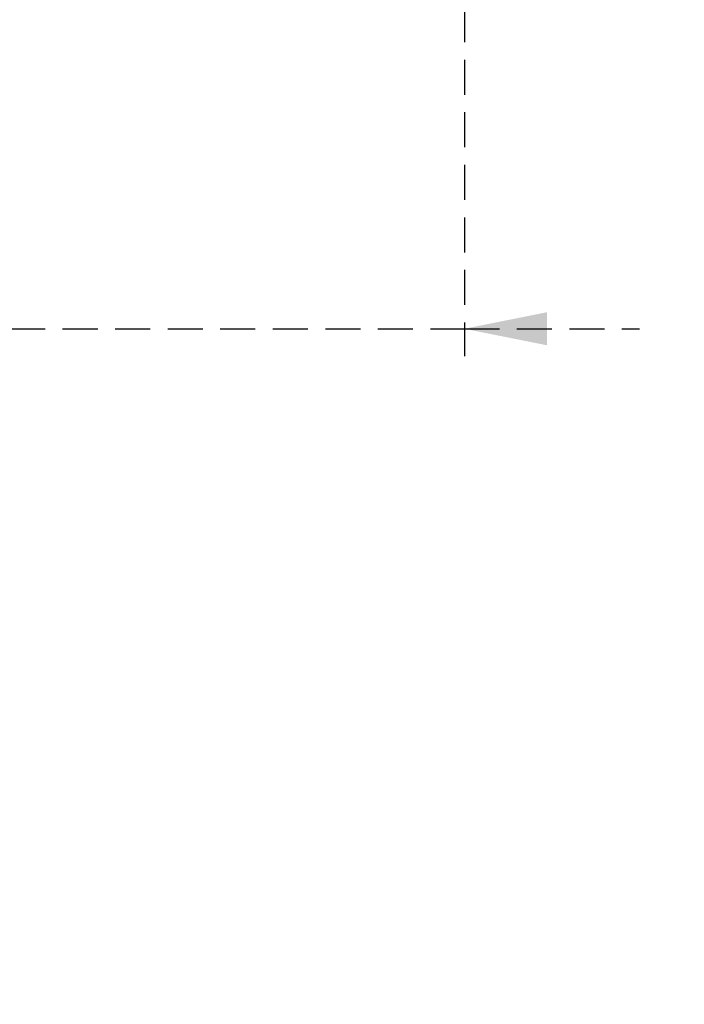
# Model space of a CAD drawing. Header units: millimetres. Extents: x 9 to 583, y 10 to 410.
# Tile 73 of 107: x 449 to 473, y 62 to 98. Entities that reach past the tile are written whole.
import ezdxf

# ---------------------------------------------------------------- set-up
doc = ezdxf.new("R2010")
doc.units = ezdxf.units.MM
doc.linetypes.add('HIDDEN', pattern=[1.905, 1.27, -0.635])
doc.layers.add('DEFAULT_2', color=5, linetype='HIDDEN')
doc.styles.add('SLDTEXTSTYLE0', font='TXT', dxfattribs={"width": 0.605})
doc.dimstyles.new('SLDDIMSTYLE1', dxfattribs={"dimtxt": 5, "dimasz": 3, "dimexe": 0, "dimexo": 0.0625, "dimgap": 1.25, "dimtad": 1, "dimlfac": 5, "dimrnd": 1e-09, "dimzin": 12, "dimdsep": 46, "dimtxsty": 'SLDTEXTSTYLE0', "dimsah": 1, "dimcen": 0.09, "dimadec": 0, "dimazin": 3, "dimtfac": 1, "dimtmove": 0, "dimatfit": 0, "dimfxl": 0, "dimfrac": 2, "dimtolj": 1, "dimtzin": 12, "dimarcsym": 0})

# ---------------------------------------------------------------- blocks, each defined once
blk = doc.blocks.new('_D_14')
at = {"layer": 'DEFAULT_2'}
for p, q in [((399.355, 104.06), (399.355, 85.687)), ((465.355, 104.06), (465.355, 85.687)), ((399.355, 86.687), (393.005, 86.687)), ((399.355, 86.687), (465.355, 86.687)), ((465.355, 86.687), (471.705, 86.687))]:
    blk.add_line(p, q, dxfattribs=at)
for points in [[(399.355, 86.687), (396.355, 87.287), (396.355, 86.087)], [(465.355, 86.687), (468.355, 86.087), (468.355, 87.287)]]:
    blk.add_solid(points, dxfattribs=at)
at = {"layer": 'DEFAULT_2', "char_height": 5, "attachment_point": 1, "style": 'SLDTEXTSTYLE0'}
for s, insert in [('330', (425.846, 93.134)), ('(mounting hole distance)', (393.964, 85.46))]:
    blk.add_mtext(s, dxfattribs=dict(at, insert=insert))

msp = doc.modelspace()

# ---------------------------------------------------------------- dimensions: what is measured, and where the dimension line sits
at = {"layer": 'DEFAULT_2'}
dim = msp.add_linear_dim(base=(465.355, 79.0149), p1=(399.355, 104.6595), p2=(465.355, 104.6595), dimstyle='SLDDIMSTYLE1', dxfattribs=at)
dim.commit()
dim.dimension.update_dxf_attribs({"geometry": '_D_14', "text_midpoint": (431.575, 79.0149), "dimtype": 160})

doc.saveas('drawing.dxf')
